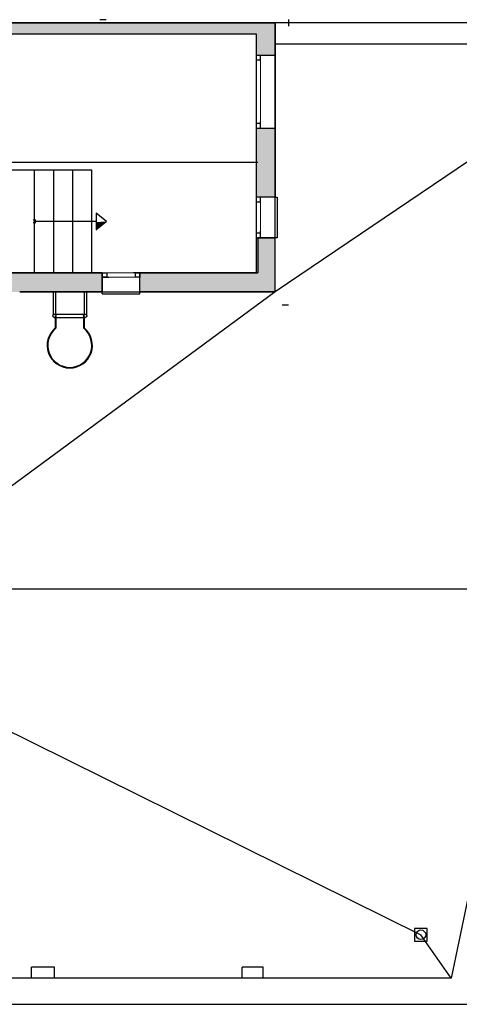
# Model space of a CAD drawing. Header units: metres. Extents: x -1 to 444, y -6 to 29.
# Tile 7 of 8: x 417 to 424, y 13 to 28. Entities that reach past the tile are written whole.
import ezdxf

# ---------------------------------------------------------------- set-up
doc = ezdxf.new("R2010")
doc.units = ezdxf.units.M
doc.linetypes.add('CONTINUA', pattern=[0])
doc.linetypes.add('PUNKT', pattern=[6.35, 0, -6.35])
doc.layers.add('3D PSC MURS', color=7, linetype='CONTINUA', lineweight=25)
doc.layers.add('PSC ESCALA 2D', color=7, linetype='CONTINUA', lineweight=25)

msp = doc.modelspace()

# ---------------------------------------------------------------- hatches: boundary and pattern name
at = {"layer": '3D PSC MURS', "linetype": 'CONTINUA', "lineweight": 18, "true_color": 0xa0a0a0, "transparency": 33554687}
for points in [[(421.277, 28.228), (405.837, 28.228), (405.837, 28.058), (421.277, 28.058)], [(420.977, 28.058), (420.977, 27.718), (421.277, 27.718), (421.277, 28.058)], [(420.977, 26.579), (420.977, 25.495), (421.277, 25.495), (421.277, 26.579)], [(420.977, 24.86), (420.977, 24.01), (421.277, 24.01), (421.277, 24.86)], [(416.622, 24.01), (418.567, 24.01), (418.567, 24.31), (416.622, 24.31)], [(419.157, 24.01), (420.977, 24.01), (420.977, 24.31), (419.157, 24.31)]]:
    msp.add_hatch(color=253, dxfattribs=at).paths.add_polyline_path(points)

# ---------------------------------------------------------------- linework, layer by layer
at = {"layer": '3D PSC MURS', "color": 7, "linetype": 'CONTINUA', "lineweight": 25, "transparency": 33554687}
for p, q in [((421.277, 28.228), (405.837, 28.228)), ((421.277, 28.058), (421.277, 28.228)), ((427.143, 28.228), (421.277, 28.228)), ((421.277, 28.228), (421.277, 28.058)), ((417.077, 28.058), (420.977, 28.058)), ((420.977, 28.058), (420.977, 27.718)), ((421.277, 27.898), (421.277, 28.058)), ((421.277, 28.058), (421.277, 27.898)), ((421.277, 27.718), (421.277, 27.898)), ((421.277, 27.898), (427.074, 27.898)), ((427.074, 27.898), (424.039, 13.249)), ((421.047, 27.718), (420.977, 27.718)), ((420.977, 27.718), (420.977, 26.579)), ((421.277, 27.718), (421.047, 27.718)), ((421.277, 26.579), (421.277, 27.718)), ((420.977, 26.579), (421.047, 26.579)), ((420.977, 26.579), (420.977, 25.495)), ((421.047, 26.579), (421.277, 26.579)), ((421.277, 25.495), (421.277, 26.579)), ((421.047, 25.495), (420.977, 25.495)), ((420.977, 25.495), (420.977, 24.86)), ((421.277, 25.495), (421.047, 25.495)), ((421.277, 24.86), (421.277, 25.495)), ((420.977, 24.86), (421.047, 24.86)), ((420.977, 24.86), (420.977, 24.31)), ((421.047, 24.86), (421.277, 24.86)), ((421.277, 24.01), (421.277, 24.86)), ((418.567, 24.31), (416.622, 24.31)), ((418.567, 24.31), (418.567, 24.24)), ((419.157, 24.24), (419.157, 24.31)), ((420.977, 24.31), (419.157, 24.31)), ((418.567, 24.24), (418.567, 24.01)), ((419.157, 24.01), (419.157, 24.24)), ((417.271, 24.01), (418.567, 24.01)), ((418.567, 24.01), (419.157, 24.01)), ((419.157, 24.01), (420.977, 24.01)), ((420.977, 24.01), (421.277, 24.01)), ((424.039, 13.249), (398.129, 13.249)), ((398.048, 12.839), (424.291, 12.839))]:
    msp.add_line(p, q, dxfattribs=at)
at = {"layer": '3D PSC MURS', "color": 7, "linetype": 'PUNKT', "lineweight": 25, "transparency": 33554687}
for p, q in [((420.977, 27.718), (420.977, 26.579)), ((421.047, 27.718), (420.977, 27.718)), ((421.047, 26.579), (421.047, 27.718)), ((420.977, 26.579), (421.047, 26.579)), ((420.977, 25.495), (420.977, 24.86)), ((421.047, 25.495), (420.977, 25.495)), ((421.047, 24.86), (421.047, 25.495)), ((420.977, 24.86), (421.047, 24.86)), ((419.157, 24.31), (418.567, 24.31)), ((418.567, 24.31), (418.567, 24.24)), ((419.157, 24.24), (419.157, 24.31)), ((418.567, 24.24), (419.157, 24.24))]:
    msp.add_line(p, q, dxfattribs=at)
at = {"layer": '3D PSC MURS', "color": 7, "linetype": 'CONTINUA', "lineweight": 25, "transparency": 33554687}
for points in [[(420.977, 27.718), (420.977, 27.648), (421.047, 27.648), (421.047, 27.718), (420.977, 27.718)], [(420.977, 26.649), (420.977, 26.579), (421.047, 26.579), (421.047, 26.649), (420.977, 26.649)], [(420.977, 25.495), (420.977, 25.425), (421.047, 25.425), (421.047, 25.495), (420.977, 25.495)], [(420.977, 24.93), (420.977, 24.86), (421.047, 24.86), (421.047, 24.93), (420.977, 24.93)], [(418.637, 24.24), (418.567, 24.24), (418.567, 24.31), (418.637, 24.31), (418.637, 24.24)], [(419.157, 24.24), (419.087, 24.24), (419.087, 24.31), (419.157, 24.31), (419.157, 24.24)]]:
    msp.add_lwpolyline(points, close=True, dxfattribs=at)
at = {"layer": '3D PSC MURS', "color": 40, "linetype": 'CONTINUA', "lineweight": 18, "transparency": 33554687}
for points in [[(420.977, 27.648), (420.977, 26.649), (421.047, 26.649), (421.047, 27.648), (420.977, 27.648)], [(420.977, 25.425), (420.977, 24.93), (421.047, 24.93), (421.047, 25.425), (420.977, 25.425)], [(419.087, 24.24), (418.637, 24.24), (418.637, 24.31), (419.087, 24.31), (419.087, 24.24)]]:
    msp.add_lwpolyline(points, close=True, dxfattribs=at)
at = {"layer": 'PSC ESCALA 2D', "color": 7, "linetype": 'PUNKT', "lineweight": 25, "transparency": 33554687}
for p, q in [((405.627, 28.279), (421.487, 28.279)), ((421.487, 28.279), (421.487, 23.8)), ((421.487, 23.8), (417.353, 23.8))]:
    msp.add_line(p, q, dxfattribs=at)
at = {"layer": 'PSC ESCALA 2D', "color": 7, "linetype": 'CONTINUA', "lineweight": 25, "transparency": 33554687}
for p, q in [((405.837, 28.229), (421.277, 28.229)), ((421.277, 28.229), (421.277, 25.495)), ((426.533, 27.566), (421.277, 24.01)), ((421.007, 26.04), (417.077, 26.04)), ((418.405, 25.917), (417.077, 25.917)), ((417.505, 24.31), (417.505, 25.917)), ((417.805, 24.31), (417.805, 25.917)), ((418.105, 24.31), (418.105, 25.917)), ((418.405, 24.31), (418.405, 25.917)), ((421.277, 25.495), (421.007, 25.495)), ((421.277, 25.495), (421.307, 25.495)), ((421.307, 25.495), (421.307, 24.86)), ((418.471, 25.243), (418.473, 24.983)), ((418.633, 25.114), (418.471, 25.243)), ((417.525, 25.133), (417.485, 25.133)), ((417.525, 25.093), (417.485, 25.093)), ((418.472, 25.113), (417.505, 25.113)), ((418.633, 25.114), (418.473, 24.983)), ((421.277, 24.86), (421.007, 24.86)), ((421.007, 24.86), (421.007, 24.31)), ((421.277, 24.01), (421.277, 24.86)), ((421.307, 24.86), (421.277, 24.86)), ((417.077, 24.31), (418.567, 24.31)), ((418.567, 24.01), (418.567, 24.31)), ((419.157, 24.01), (419.157, 24.31)), ((419.157, 24.31), (421.007, 24.31)), ((421.277, 24.01), (415.637, 19.859)), ((418.567, 24.01), (417.271, 24.01)), ((417.797, 24.01), (417.797, 23.652)), ((417.832, 24.01), (417.832, 23.66)), ((418.282, 24.01), (418.282, 23.66)), ((418.317, 24.01), (418.317, 23.652)), ((418.567, 23.98), (418.567, 24.01)), ((418.567, 23.98), (419.157, 23.98)), ((421.277, 24.01), (419.157, 24.01)), ((419.157, 23.98), (419.157, 24.01)), ((417.814, 23.66), (418.299, 23.66)), ((417.839, 23.635), (417.839, 23.44)), ((418.274, 23.635), (418.274, 23.44)), ((417.814, 23.61), (417.829, 23.61)), ((417.829, 23.615), (417.829, 23.444)), ((417.839, 23.61), (418.274, 23.61)), ((418.284, 23.615), (418.284, 23.444)), ((418.284, 23.61), (418.299, 23.61)), ((425.303, 19.35), (405.931, 19.35)), ((412.611, 19.35), (423.563, 13.93)), ((424.039, 13.25), (423.563, 13.93)), ((417.459, 13.25), (417.459, 13.419)), ((417.819, 13.419), (417.459, 13.419)), ((417.819, 13.25), (417.819, 13.419)), ((420.759, 13.25), (420.759, 13.419)), ((421.089, 13.419), (420.759, 13.419)), ((421.089, 13.25), (421.089, 13.419)), ((417.459, 13.25), (414.519, 13.25)), ((420.759, 13.25), (417.819, 13.25)), ((424.039, 13.25), (421.089, 13.25))]:
    msp.add_line(p, q, dxfattribs=at)
msp.add_lwpolyline([(423.463, 13.83), (423.663, 13.83), (423.663, 14.03), (423.463, 14.03), (423.463, 13.83)], close=True, dxfattribs=at)
for centre, radius in [((417.814, 23.635), 0.025), ((418.299, 23.635), 0.025), ((423.563, 13.93), 0.075)]:
    msp.add_circle(centre, radius, dxfattribs=at)
for centre, radius, start, end in [((418.293, 33.237), 8.139, 271.2604, 272.2995), ((418.293, 33.237), 8.149, 271.2593, 272.2068), ((418.293, 33.237), 8.159, 271.2583, 272.1144), ((418.293, 33.237), 8.169, 271.2573, 272.0224), ((418.293, 33.237), 8.179, 271.2563, 271.9309), ((418.293, 33.237), 8.189, 271.2553, 271.8398), ((418.293, 33.237), 8.199, 271.2542, 271.7491), ((418.293, 33.237), 8.209, 271.2532, 271.6588), ((418.293, 33.237), 8.219, 271.2522, 271.5689), ((418.293, 33.237), 8.229, 271.2512, 271.4794), ((418.293, 33.237), 8.239, 271.2502, 271.3903), ((418.293, 33.237), 8.249, 271.2492, 271.3016), ((418.057, 23.172), 0.355, 129.8549, 50.1451), ((418.057, 23.172), 0.345, 129.0822, 50.9178)]:
    msp.add_arc(centre, radius, start, end, dxfattribs=at)
at = {"layer": 'PSC ESCALA 2D', "color": 7, "linetype": 'PUNKT', "lineweight": 25, "transparency": 33554687}
msp.add_arc((410.156, 28.31), 8.494, 307.5011, 327.9246, dxfattribs=at)

doc.saveas('drawing.dxf')
